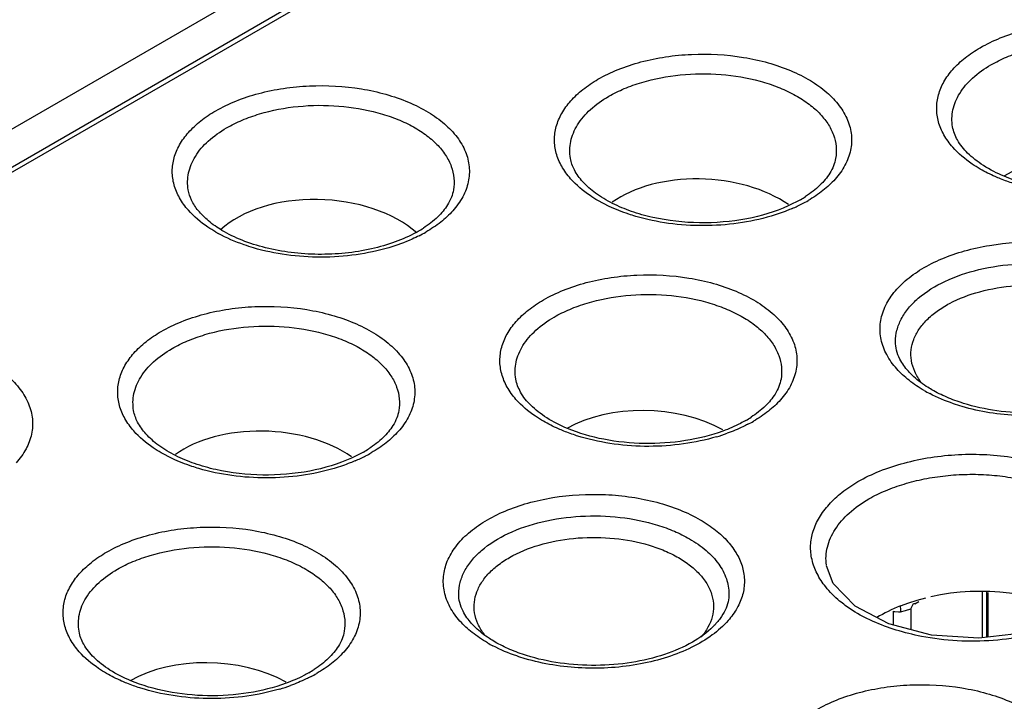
# Model space of a CAD drawing. Header units: inches. Extents: x 0 to 34, y 0 to 22.
# Tile 111 of 121: x 29.27 to 29.748, y 19.961 to 20.292. Entities that reach past the tile are written whole.
import ezdxf

# ---------------------------------------------------------------- set-up
doc = ezdxf.new("R2010")
doc.units = ezdxf.units.IN
doc.header["$LTSCALE"] = 1.87
doc.header["$MEASUREMENT"] = 0
doc.layers.get('0').update_dxf_attribs({"linetype": 'CONTINUOUS'})

msp = doc.modelspace()

# ---------------------------------------------------------------- linework, layer by layer
at = {"color": 7, "linetype": 'CONTINUOUS'}
for p, q in [((30.5301877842, 20.9682826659), (27.454273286, 19.1922881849)), ((27.454273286, 19.1739176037), (30.5301877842, 20.9499120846)), ((27.4527201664, 19.1704845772), (30.5286346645, 20.9464790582)), ((29.5564920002, 20.2011215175), (29.5510927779, 20.2039384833)), ((29.649373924, 20.2043080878), (29.6435251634, 20.2013195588)), ((29.3443599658, 20.0786391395), (29.3389607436, 20.0814561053)), ((29.4372418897, 20.0818257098), (29.431393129, 20.0788371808)), ((29.7376549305, 20.0138825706), (29.7376549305, 19.9915432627)), ((29.7398516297, 20.0137241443), (29.7398516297, 19.9917979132)), ((29.7405262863, 19.9918761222), (29.7405262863, 20.013675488)), ((29.6980005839, 20.0071270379), (29.7021250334, 20.0086392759)), ((29.7021250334, 20.0086392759), (29.7060882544, 20.0098833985)), ((29.7030925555, 20.0057408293), (29.7043697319, 20.0082629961)), ((29.7049510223, 20.0081258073), (29.7069589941, 20.0092017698)), ((29.7060882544, 20.0098833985), (29.7103520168, 20.0110175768)), ((29.6944974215, 20.0045043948), (29.6944974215, 19.9978172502)), ((29.6952695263, 20.0043719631), (29.6969923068, 20.0042514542)), ((29.6979848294, 20.0042804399), (29.700492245, 20.0048483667)), ((29.700492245, 20.0048483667), (29.7030925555, 20.0057408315)), ((29.7030925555, 20.0057408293), (29.7030925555, 19.9955557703))]:
    msp.add_line(p, q, dxfattribs=at)
for points in [[(29.6923895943, 19.9983718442), (29.6760586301, 20.0069334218), (29.6653660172, 20.0179817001), (29.6620571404, 20.0266228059)], [(29.7586509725, 19.9939772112), (29.7359821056, 19.9913493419), (29.7130134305, 19.9929454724), (29.6923895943, 19.9983718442)]]:
    msp.add_lwpolyline(points, dxfattribs=at)
for centre, radius, start, end in [((29.6209248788, 20.2536472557), 0.0569535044, 299.9678197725, 302.986655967), ((29.6183506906, 20.2641856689), 0.0695639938, 297.4301660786, 299.9918383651), ((29.614668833, 20.2712662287), 0.0775446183, 293.3252478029, 297.4346998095), ((29.4353093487, 20.2383369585), 0.0569535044, 299.9678197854, 302.986655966), ((29.39984725, 20.2481557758), 0.068737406, 239.9987812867, 241.1430356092), ((29.433443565, 20.2415095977), 0.0606339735, 298.9190359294, 299.9976456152), ((29.4324994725, 20.2492931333), 0.0700436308, 296.9619207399, 299.9879931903), ((29.7452185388, 20.1736033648), 0.0714902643, 240.0264355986, 242.5179906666), ((29.5944083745, 20.146475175), 0.0569535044, 299.9678197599, 302.986655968), ((29.5918341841, 20.157013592), 0.0695639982, 297.4301661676, 299.9918383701), ((29.5816074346, 20.1801491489), 0.0948903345, 286.5538530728, 289.857602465), ((29.4025367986, 20.1487838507), 0.0775446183, 293.3252478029, 297.4346998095), ((29.4087928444, 20.1311648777), 0.0569535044, 299.9678197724, 302.9866559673), ((29.4062186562, 20.1417032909), 0.0695639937, 297.4301660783, 299.9918383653), ((29.6968509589, 20.015909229), 0.0116451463, 258.3399437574, 262.1950096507), ((29.6970743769, 20.0184485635), 0.0141973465, 269.6687901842, 273.676806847), ((30.2330500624, 20.0201573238), 0.5353007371, 181.3750901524, 181.6996270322), ((29.5330865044, 20.0511209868), 0.0714902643, 240.026435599, 242.5179906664), ((29.3822763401, 20.023992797), 0.0569535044, 299.96781976, 302.9866559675), ((29.3797021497, 20.034531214), 0.0695639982, 297.4301661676, 299.9918383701), ((29.3694754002, 20.0576667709), 0.0948903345, 286.5538530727, 289.857602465)]:
    msp.add_arc(centre, radius, start, end, dxfattribs=at)
for centre, major_axis, ratio, start_param, end_param in [((29.7874360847, 20.1906356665), (0.0555769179, -0.0026651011), 0.6067632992, 0.8857869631, 2.3852961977), ((29.6018162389, 20.1801419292), (0.0564052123, -0.0027048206), 0.6067632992, 7.050067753, 8.7713138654), ((29.4161963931, 20.1696481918), (0.0572335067, -0.0027445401), 0.6067632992, 6.9249220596, 8.889641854), ((29.5753040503, 20.0681532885), (0.0555769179, -0.0026651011), 0.6067632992, 0.8857869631, 2.3852961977), ((29.3896842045, 20.0576595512), (0.0564052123, -0.0027048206), 0.6067632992, 7.050067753, 8.7713138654), ((29.7346926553, 19.9775486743), (0.0656163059, 0.0019181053), 0.5568983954, 0.7143280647, 1.896114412), ((29.7346926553, 19.9775486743), (0.0656163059, 0.0019181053), 0.5568983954, 8.4310247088, 8.6613855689), ((29.363172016, 19.9456709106), (0.0555769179, -0.0026651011), 0.6067632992, 0.8857869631, 2.3852961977)]:
    msp.add_ellipse(centre, major_axis=major_axis, ratio=ratio, start_param=start_param, end_param=end_param, dxfattribs=at)
for points, knots in [([(29.7367116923, 20.2781564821), (29.7398439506, 20.2799650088), (29.7466488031, 20.2832025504), (29.7576925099, 20.2868143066), (29.7696624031, 20.289252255), (29.7863478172, 20.2908453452), (29.803184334, 20.2899138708), (29.8191983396, 20.2864244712), (29.8301079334, 20.2826742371), (29.8397314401, 20.2778843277), (29.8477781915, 20.272172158), (29.8540097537, 20.2656989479), (29.8575676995, 20.2596658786), (29.8592107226, 20.2547154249), (29.8600642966, 20.2498046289), (29.8596910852, 20.2434501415), (29.8568746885, 20.2360675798), (29.8537074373, 20.2316927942), (29.8518530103, 20.229616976)], [0, 0, 0, 0, 0.0657769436, 0.1365056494, 0.2108510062, 0.2874402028, 0.4409535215, 0.5149100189, 0.5850230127, 0.6502043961, 0.7097598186, 0.7636176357, 0.8124899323, 0.8355981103, 0.8581577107, 0.9028466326, 0.9493788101, 1, 1, 1, 1]), ([(29.7419633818, 20.2698529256), (29.7443871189, 20.271252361), (29.7496029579, 20.273801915), (29.7610758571, 20.277877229), (29.7768616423, 20.2808414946), (29.7963253, 20.2810375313), (29.8122472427, 20.2783966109), (29.8239445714, 20.2745714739), (29.8317158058, 20.2710369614), (29.8384740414, 20.2668515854), (29.8440709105, 20.2621099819), (29.8483672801, 20.256897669), (29.8512508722, 20.2513200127), (29.8526048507, 20.2455034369), (29.8524464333, 20.2415997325), (29.8521217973, 20.2397166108)], [0, 0, 0, 0, 0.0632498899, 0.1307994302, 0.2747188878, 0.4237685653, 0.5687456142, 0.6370843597, 0.7014458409, 0.7612212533, 0.8161794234, 0.8664944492, 0.9129272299, 0.9568147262, 1, 1, 1, 1]), ([(29.5510961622, 20.2628461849), (29.5542284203, 20.2646547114), (29.5610332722, 20.2678922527), (29.5720769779, 20.2715040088), (29.5840468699, 20.2739419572), (29.6007322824, 20.2755350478), (29.6175687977, 20.2746035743), (29.6335828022, 20.271114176), (29.6444923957, 20.267363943), (29.6541159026, 20.2625740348), (29.6621626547, 20.2568618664), (29.6683942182, 20.2503886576), (29.6719521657, 20.2443555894), (29.6735951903, 20.2394051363), (29.674448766, 20.234494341), (29.6740755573, 20.2281398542), (29.6712591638, 20.2207572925), (29.6680919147, 20.2163825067), (29.6662374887, 20.2143066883)], [0, 0, 0, 0, 0.0657769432, 0.1365056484, 0.2108510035, 0.2874401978, 0.4409535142, 0.5149100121, 0.5850230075, 0.6502043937, 0.7097598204, 0.7636176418, 0.8124899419, 0.8355981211, 0.858157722, 0.902846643, 0.9493788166, 1, 1, 1, 1]), ([(29.7234059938, 20.2298339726), (29.7217720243, 20.2316908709), (29.7189430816, 20.2355753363), (29.7161984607, 20.2420413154), (29.7152786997, 20.2487340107), (29.7162164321, 20.2554239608), (29.7189763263, 20.2618895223), (29.7234253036, 20.2679698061), (29.729429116, 20.2735225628), (29.7341559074, 20.2766808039), (29.7367116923, 20.2781564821)], [0, 0, 0, 0, 0.1263529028, 0.2434197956, 0.3552908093, 0.4671757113, 0.5842758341, 0.7107738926, 0.8492408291, 1, 1, 1, 1]), ([(29.5563478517, 20.2545426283), (29.5587715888, 20.2559420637), (29.5639874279, 20.2584916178), (29.5754603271, 20.2625669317), (29.5912461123, 20.2655311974), (29.6107097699, 20.265727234), (29.6266317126, 20.2630863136), (29.6383290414, 20.2592611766), (29.6461002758, 20.2557266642), (29.6528585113, 20.2515412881), (29.6584553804, 20.2467996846), (29.66275175, 20.2415873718), (29.6656353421, 20.2360097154), (29.6669893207, 20.2301931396), (29.6668309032, 20.2262894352), (29.6665062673, 20.2244063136)], [0, 0, 0, 0, 0.0632498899, 0.1307994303, 0.2747188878, 0.4237685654, 0.5687456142, 0.6370843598, 0.7014458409, 0.7612212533, 0.8161794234, 0.8664944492, 0.9129272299, 0.9568147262, 1, 1, 1, 1]), ([(29.7233293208, 20.2397165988), (29.7230948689, 20.2410764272), (29.7228809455, 20.2438509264), (29.7233650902, 20.2480290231), (29.724653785, 20.2521411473), (29.727489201, 20.2576179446), (29.7330917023, 20.2640211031), (29.7387876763, 20.2680193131), (29.7419633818, 20.2698529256)], [0, 0, 0, 0, 0.10977514, 0.2198030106, 0.3326643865, 0.4506768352, 0.7082737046, 1, 1, 1, 1]), ([(29.5377904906, 20.2145236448), (29.5361565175, 20.2163805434), (29.5333275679, 20.2202650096), (29.5305829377, 20.2267309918), (29.5296631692, 20.2334236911), (29.5306008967, 20.2401136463), (29.5333607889, 20.2465792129), (29.5378097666, 20.2526595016), (29.5438135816, 20.2582122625), (29.5485403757, 20.2613705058), (29.5510961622, 20.2628461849)], [0, 0, 0, 0, 0.1263529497, 0.2434198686, 0.3552908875, 0.4671757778, 0.5842758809, 0.710773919, 0.849240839, 1, 1, 1, 1]), ([(29.3654806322, 20.2475358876), (29.3686128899, 20.249344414), (29.3754177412, 20.252581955), (29.3864614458, 20.256193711), (29.3984313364, 20.2586316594), (29.4151167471, 20.2602247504), (29.4319532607, 20.2592932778), (29.4479672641, 20.2558038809), (29.4588768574, 20.2520536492), (29.4685003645, 20.2472637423), (29.4765471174, 20.2415515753), (29.4827786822, 20.2350783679), (29.4863366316, 20.2290453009), (29.4879796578, 20.2240948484), (29.4888332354, 20.2191840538), (29.4884600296, 20.2128295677), (29.4856436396, 20.2054470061), (29.4824763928, 20.2010722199), (29.4806219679, 20.1989964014)], [0, 0, 0, 0, 0.0657769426, 0.1365056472, 0.2108510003, 0.2874401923, 0.4409535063, 0.5149100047, 0.5850230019, 0.6502043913, 0.7097598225, 0.7636176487, 0.8124899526, 0.835598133, 0.8581577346, 0.9028466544, 0.9493788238, 1, 1, 1, 1]), ([(29.5377137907, 20.2244063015), (29.5374793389, 20.22576613), (29.5372654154, 20.2285406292), (29.5377495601, 20.2327187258), (29.539038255, 20.2368308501), (29.5418736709, 20.2423076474), (29.5474761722, 20.2487108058), (29.5531721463, 20.2527090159), (29.5563478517, 20.2545426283)], [0, 0, 0, 0, 0.10977514, 0.2198030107, 0.3326643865, 0.4506768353, 0.7082737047, 1, 1, 1, 1]), ([(29.3521749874, 20.199213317), (29.3505410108, 20.2010702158), (29.3477120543, 20.204954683), (29.3449674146, 20.2114206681), (29.3440476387, 20.2181133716), (29.3449853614, 20.2248033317), (29.3477452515, 20.2312689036), (29.3521942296, 20.2373491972), (29.3581980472, 20.2429019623), (29.3629248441, 20.2460602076), (29.3654806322, 20.2475358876)], [0, 0, 0, 0, 0.1263529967, 0.2434199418, 0.3552909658, 0.4671758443, 0.5842759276, 0.7107739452, 0.8492408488, 1, 1, 1, 1]), ([(29.3707323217, 20.2392323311), (29.3731560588, 20.2406317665), (29.3783718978, 20.2431813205), (29.389844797, 20.2472566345), (29.4056305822, 20.2502209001), (29.4250942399, 20.2504169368), (29.4410161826, 20.2477760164), (29.4527135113, 20.2439508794), (29.4604847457, 20.2404163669), (29.4672429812, 20.2362309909), (29.4728398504, 20.2314893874), (29.47713622, 20.2262770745), (29.480019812, 20.2206994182), (29.4813737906, 20.2148828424), (29.4812153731, 20.210979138), (29.4808907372, 20.2090960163)], [0, 0, 0, 0, 0.06324989, 0.1307994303, 0.2747188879, 0.4237685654, 0.5687456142, 0.6370843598, 0.7014458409, 0.7612212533, 0.8161794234, 0.8664944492, 0.9129272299, 0.9568147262, 1, 1, 1, 1]), ([(29.3520982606, 20.2090960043), (29.3518638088, 20.2104558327), (29.3516498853, 20.2132303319), (29.3521340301, 20.2174084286), (29.3534227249, 20.2215205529), (29.3562581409, 20.2269973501), (29.3618606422, 20.2334005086), (29.3675566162, 20.2373987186), (29.3707323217, 20.2392323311)], [0, 0, 0, 0, 0.10977514, 0.2198030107, 0.3326643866, 0.4506768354, 0.7082737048, 1, 1, 1, 1]), ([(29.748429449, 20.2157083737), (29.7449322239, 20.217163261), (29.7399893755, 20.2196452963), (29.7342077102, 20.223721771), (29.7297007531, 20.2276654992), (29.725535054, 20.2327822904), (29.7237107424, 20.2375066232), (29.7233284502, 20.2397165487)], [0, 0, 0, 0, 0.3153295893, 0.4573627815, 0.5879579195, 0.8132930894, 1, 1, 1, 1]), ([(29.7367082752, 20.2192487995), (29.7353952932, 20.2200070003), (29.7305770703, 20.2230101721), (29.7261565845, 20.2267081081), (29.7234059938, 20.2298339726)], [0, 0, 0, 0, 0.2669360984, 1, 1, 1, 1]), ([(29.5581036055, 20.202552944), (29.555241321, 20.2039909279), (29.5500789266, 20.2070670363), (29.5437622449, 20.2125487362), (29.5395359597, 20.2183248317), (29.5380502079, 20.2224564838), (29.5377129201, 20.2244062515)], [0, 0, 0, 0, 0.3113413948, 0.581130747, 0.8076735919, 1, 1, 1, 1]), ([(29.6665073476, 20.2244062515), (29.6662960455, 20.2231847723), (29.6655713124, 20.2206592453), (29.6643719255, 20.2183262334), (29.6636498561, 20.2171650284)], [0, 0, 0, 0, 0.4754933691, 1, 1, 1, 1]), ([(29.7466054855, 20.2144761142), (29.7457294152, 20.2148270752), (29.7423505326, 20.2162449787), (29.7390642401, 20.2178883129), (29.7367082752, 20.2192487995)], [0, 0, 0, 0, 0.2575522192, 1, 1, 1, 1]), ([(29.5510927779, 20.2039384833), (29.5497797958, 20.2046966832), (29.5449615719, 20.2076998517), (29.5405410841, 20.2113977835), (29.5377904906, 20.2145236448)], [0, 0, 0, 0, 0.2669360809, 1, 1, 1, 1]), ([(29.6636498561, 20.2171650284), (29.6623297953, 20.215042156), (29.6587675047, 20.2108266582), (29.6544119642, 20.2074846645), (29.6519328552, 20.2058748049)], [0, 0, 0, 0, 0.4581985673, 1, 1, 1, 1]), ([(29.6662374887, 20.2143066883), (29.6644532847, 20.2123094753), (29.6603137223, 20.2085047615), (29.6556459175, 20.2053925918), (29.6531241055, 20.2039365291)], [0, 0, 0, 0, 0.4790808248, 1, 1, 1, 1]), ([(29.7550398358, 20.211566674), (29.7543134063, 20.2117798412), (29.7514688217, 20.2126500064), (29.7486640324, 20.2136514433), (29.7466054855, 20.2144761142)], [0, 0, 0, 0, 0.2545040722, 1, 1, 1, 1]), ([(29.8238657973, 20.2144752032), (29.8179943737, 20.2123159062), (29.805371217, 20.2091990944), (29.7858139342, 20.2078847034), (29.7664345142, 20.2098237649), (29.7540895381, 20.2133537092), (29.748429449, 20.2157083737)], [0, 0, 0, 0, 0.2439435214, 0.5032764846, 0.7609523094, 1, 1, 1, 1]), ([(29.3684863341, 20.1894348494), (29.366177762, 20.1908147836), (29.3620276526, 20.1937034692), (29.3569744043, 20.1986582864), (29.353602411, 20.2037855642), (29.3523936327, 20.2073834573), (29.3520973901, 20.2090959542)], [0, 0, 0, 0, 0.3065626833, 0.573734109, 0.8019061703, 1, 1, 1, 1]), ([(29.4808918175, 20.2090959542), (29.4806805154, 20.207874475), (29.4799557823, 20.205348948), (29.4787563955, 20.2030159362), (29.478034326, 20.2018547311)], [0, 0, 0, 0, 0.4754933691, 1, 1, 1, 1]), ([(29.3654772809, 20.188628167), (29.3641642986, 20.189386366), (29.3593460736, 20.1923895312), (29.3549255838, 20.1960874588), (29.3521749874, 20.199213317)], [0, 0, 0, 0, 0.2669360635, 1, 1, 1, 1]), ([(29.478034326, 20.2018547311), (29.4767142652, 20.1997318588), (29.4731519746, 20.195516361), (29.4687964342, 20.1921743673), (29.4663173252, 20.1905645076)], [0, 0, 0, 0, 0.4581985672, 1, 1, 1, 1]), ([(29.4806219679, 20.1989964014), (29.4788377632, 20.1969991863), (29.4746981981, 20.1931944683), (29.4700303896, 20.1900822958), (29.4675085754, 20.1886262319)], [0, 0, 0, 0, 0.4790808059, 1, 1, 1, 1]), ([(29.5694243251, 20.1962563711), (29.5682855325, 20.196590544), (29.563887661, 20.1979671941), (29.5595872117, 20.1996634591), (29.5564920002, 20.2011215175)], [0, 0, 0, 0, 0.2575402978, 1, 1, 1, 1]), ([(29.6435251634, 20.2013195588), (29.6371017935, 20.1984146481), (29.6228199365, 20.1942133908), (29.60042752, 20.1923905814), (29.5815110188, 20.1944804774), (29.5674863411, 20.1984014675), (29.5610775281, 20.2010588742), (29.5581036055, 20.202552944)], [0, 0, 0, 0, 0.2409201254, 0.5031850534, 0.7637182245, 0.8862625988, 1, 1, 1, 1]), ([(29.6453726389, 20.2000591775), (29.6445612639, 20.1997082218), (29.641214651, 20.1983233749), (29.637783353, 20.1971451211), (29.6351597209, 20.1963638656)], [0, 0, 0, 0, 0.2441041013, 1, 1, 1, 1]), ([(29.6351597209, 20.1963638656), (29.6299474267, 20.1948117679), (29.619055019, 20.1925094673), (29.602312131, 20.1913580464), (29.5855588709, 20.1924560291), (29.574649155, 20.1947231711), (29.5694243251, 20.1962563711)], [0, 0, 0, 0, 0.2452090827, 0.4997720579, 0.7544904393, 1, 1, 1, 1]), ([(29.4627645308, 20.1884364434), (29.4595285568, 20.1866483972), (29.4524225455, 20.1834934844), (29.440850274, 20.180158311), (29.4282761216, 20.1781496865), (29.4152255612, 20.1775670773), (29.4022260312, 20.178429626), (29.3898055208, 20.1807051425), (29.3784841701, 20.1842768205), (29.3715933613, 20.1875776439), (29.3684863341, 20.1894348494)], [0, 0, 0, 0, 0.1133502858, 0.2372785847, 0.3683156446, 0.5028267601, 0.6369701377, 0.7669156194, 0.8890205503, 1, 1, 1, 1]), ([(29.3838088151, 20.1809460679), (29.3822621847, 20.1813999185), (29.3763789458, 20.1832832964), (29.3706716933, 20.185749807), (29.3666728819, 20.1879536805)], [0, 0, 0, 0, 0.2609111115, 1, 1, 1, 1]), ([(29.4642571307, 20.1868626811), (29.4631263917, 20.1862865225), (29.4583636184, 20.1840114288), (29.4533853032, 20.1821973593), (29.4495441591, 20.1810535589)], [0, 0, 0, 0, 0.2404950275, 1, 1, 1, 1]), ([(29.4495441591, 20.1810535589), (29.4443318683, 20.1795014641), (29.4334394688, 20.1771991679), (29.4166965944, 20.1760477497), (29.3999433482, 20.1771457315), (29.3890336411, 20.1794128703), (29.3838088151, 20.1809460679)], [0, 0, 0, 0, 0.245209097, 0.4997720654, 0.7544904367, 1, 1, 1, 1]), ([(29.6962008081, 20.1221963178), (29.694322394, 20.1243004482), (29.6911144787, 20.1287348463), (29.6882636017, 20.1362174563), (29.6878880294, 20.1426574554), (29.688755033, 20.1476341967), (29.6904220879, 20.1526511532), (29.6940299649, 20.1587650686), (29.7003474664, 20.165324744), (29.7085041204, 20.1711131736), (29.7182584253, 20.175966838), (29.7293157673, 20.1797668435), (29.7455460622, 20.1833024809), (29.7626095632, 20.184245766), (29.7795198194, 20.1826309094), (29.7916513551, 20.1801600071), (29.8028443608, 20.1764988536), (29.8097416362, 20.173217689), (29.8129163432, 20.171384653)], [0, 0, 0, 0, 0.0506124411, 0.097138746, 0.1418257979, 0.1643857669, 0.187495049, 0.2363707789, 0.2902327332, 0.3497915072, 0.4149753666, 0.4850892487, 0.5590452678, 0.7125562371, 0.7891419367, 0.8634860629, 0.9342197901, 1, 1, 1, 1]), ([(29.695586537, 20.1354060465), (29.6955864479, 20.1372743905), (29.6960821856, 20.1411052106), (29.6982826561, 20.146633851), (29.7018435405, 20.1518786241), (29.7085558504, 20.1586097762), (29.719986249, 20.1655708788), (29.7364239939, 20.171061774), (29.754872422, 20.1736531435), (29.7738248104, 20.1731304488), (29.7891052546, 20.1700744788), (29.8002042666, 20.1660467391), (29.8052583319, 20.1635586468), (29.8076130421, 20.1621990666)], [0, 0, 0, 0, 0.0428545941, 0.0874797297, 0.1353024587, 0.1872608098, 0.3045008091, 0.438141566, 0.5824591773, 0.7295772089, 0.8711560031, 0.9376330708, 1, 1, 1, 1]), ([(29.524579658, 20.1556741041), (29.5277119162, 20.1574826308), (29.5345167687, 20.1607201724), (29.5455604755, 20.1643319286), (29.5575303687, 20.166769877), (29.5742157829, 20.1683629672), (29.5910522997, 20.1674314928), (29.6070663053, 20.1639420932), (29.617975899, 20.1601918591), (29.6275994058, 20.1554019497), (29.6356461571, 20.14968978), (29.6418777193, 20.1432165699), (29.6454356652, 20.1371835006), (29.6470786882, 20.1322330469), (29.6479322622, 20.1273222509), (29.6475590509, 20.1209677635), (29.6447426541, 20.1135852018), (29.641575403, 20.1092104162), (29.639720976, 20.107134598)], [0, 0, 0, 0, 0.0657769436, 0.1365056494, 0.2108510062, 0.2874402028, 0.4409535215, 0.5149100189, 0.5850230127, 0.6502043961, 0.7097598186, 0.7636176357, 0.8124899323, 0.8355981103, 0.8581577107, 0.9028466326, 0.9493788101, 1, 1, 1, 1]), ([(29.7033206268, 20.1262583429), (29.7030566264, 20.1279467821), (29.7029751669, 20.1314442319), (29.7042597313, 20.1366395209), (29.7069073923, 20.141615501), (29.7108088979, 20.1462600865), (29.7158630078, 20.1504853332), (29.7242632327, 20.1556158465), (29.736914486, 20.1603257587), (29.7536787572, 20.1630677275), (29.7711026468, 20.1628663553), (29.785219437, 20.160197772), (29.7954787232, 20.1565449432), (29.8001427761, 20.1542646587), (29.8023097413, 20.1530134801)], [0, 0, 0, 0, 0.0431246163, 0.0870672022, 0.1336262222, 0.184107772, 0.2392163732, 0.2991379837, 0.4317766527, 0.5767346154, 0.7256243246, 0.8693916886, 0.9368572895, 1, 1, 1, 1]), ([(29.5112739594, 20.1073515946), (29.50963999, 20.1092084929), (29.5068110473, 20.1130929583), (29.5040664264, 20.1195589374), (29.5031466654, 20.1262516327), (29.5040843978, 20.1329415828), (29.506844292, 20.1394071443), (29.5112932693, 20.1454874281), (29.5172970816, 20.1510401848), (29.522023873, 20.1541984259), (29.524579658, 20.1556741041)], [0, 0, 0, 0, 0.1263529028, 0.2434197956, 0.3552908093, 0.4671757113, 0.5842758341, 0.7107738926, 0.8492408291, 1, 1, 1, 1]), ([(29.5298313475, 20.1473705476), (29.5322550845, 20.148769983), (29.5374709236, 20.151319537), (29.5489438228, 20.155394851), (29.564729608, 20.1583591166), (29.5841932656, 20.1585551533), (29.6001152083, 20.1559142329), (29.6118125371, 20.1520890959), (29.6195837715, 20.1485545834), (29.626342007, 20.1443692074), (29.6319388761, 20.1396276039), (29.6362352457, 20.134415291), (29.6391188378, 20.1288376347), (29.6404728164, 20.1230210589), (29.6403143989, 20.1191173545), (29.639989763, 20.1172342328)], [0, 0, 0, 0, 0.0632498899, 0.1307994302, 0.2747188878, 0.4237685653, 0.5687456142, 0.6370843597, 0.7014458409, 0.7612212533, 0.8161794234, 0.8664944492, 0.9129272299, 0.9568147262, 1, 1, 1, 1]), ([(29.3389641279, 20.1403638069), (29.3420963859, 20.1421723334), (29.3489012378, 20.1454098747), (29.3599449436, 20.1490216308), (29.3719148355, 20.1514595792), (29.388600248, 20.1530526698), (29.4054367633, 20.1521211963), (29.4214507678, 20.148631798), (29.4323603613, 20.144881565), (29.4419838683, 20.1400916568), (29.4500306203, 20.1343794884), (29.4562621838, 20.1279062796), (29.4598201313, 20.1218732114), (29.461463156, 20.1169227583), (29.4623167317, 20.112011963), (29.461943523, 20.1056574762), (29.4591271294, 20.0982749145), (29.4559598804, 20.0939001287), (29.4541054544, 20.0918243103)], [0, 0, 0, 0, 0.0657769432, 0.1365056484, 0.2108510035, 0.2874401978, 0.4409535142, 0.5149100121, 0.5850230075, 0.6502043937, 0.7097598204, 0.7636176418, 0.8124899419, 0.8355981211, 0.858157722, 0.902846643, 0.9493788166, 1, 1, 1, 1]), ([(29.5111972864, 20.1172342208), (29.5109628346, 20.1185940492), (29.5107489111, 20.1213685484), (29.5112330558, 20.1255466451), (29.5125217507, 20.1296587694), (29.5153571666, 20.1351355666), (29.5209596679, 20.1415387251), (29.526655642, 20.1455369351), (29.5298313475, 20.1473705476)], [0, 0, 0, 0, 0.10977514, 0.2198030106, 0.3326643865, 0.4506768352, 0.7082737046, 1, 1, 1, 1]), ([(29.3442158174, 20.1320602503), (29.3466395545, 20.1334596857), (29.3518553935, 20.1360092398), (29.3633282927, 20.1400845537), (29.3791140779, 20.1430488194), (29.3985777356, 20.143244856), (29.4144996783, 20.1406039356), (29.426197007, 20.1367787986), (29.4339682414, 20.1332442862), (29.440726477, 20.1290589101), (29.4463233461, 20.1243173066), (29.4506197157, 20.1191049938), (29.4535033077, 20.1135273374), (29.4548572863, 20.1077107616), (29.4546988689, 20.1038070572), (29.4543742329, 20.1019239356)], [0, 0, 0, 0, 0.0632498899, 0.1307994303, 0.2747188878, 0.4237685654, 0.5687456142, 0.6370843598, 0.7014458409, 0.7612212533, 0.8161794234, 0.8664944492, 0.9129272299, 0.9568147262, 1, 1, 1, 1]), ([(29.1533485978, 20.1250535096), (29.1564808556, 20.126862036), (29.1632857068, 20.130099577), (29.1743294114, 20.133711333), (29.186299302, 20.1361492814), (29.2029847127, 20.1377423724), (29.2198212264, 20.1368108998), (29.2358352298, 20.1333215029), (29.246744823, 20.1295712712), (29.2563683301, 20.1247813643), (29.264415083, 20.1190691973), (29.2706466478, 20.1125959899), (29.2742045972, 20.1065629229), (29.2758476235, 20.1016124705), (29.276701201, 20.0967016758), (29.2763279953, 20.0903471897), (29.2735116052, 20.0829646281), (29.2703443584, 20.0785898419), (29.2684899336, 20.0765140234)], [0, 0, 0, 0, 0.0657769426, 0.1365056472, 0.2108510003, 0.2874401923, 0.4409535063, 0.5149100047, 0.5850230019, 0.6502043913, 0.7097598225, 0.7636176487, 0.8124899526, 0.835598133, 0.8581577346, 0.9028466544, 0.9493788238, 1, 1, 1, 1]), ([(29.3256584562, 20.0920412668), (29.3240244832, 20.0938981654), (29.3211955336, 20.0977826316), (29.3184509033, 20.1042486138), (29.3175311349, 20.1109413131), (29.3184688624, 20.1176312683), (29.3212287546, 20.1240968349), (29.3256777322, 20.1301771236), (29.3316815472, 20.1357298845), (29.3364083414, 20.1388881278), (29.3389641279, 20.1403638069)], [0, 0, 0, 0, 0.1263529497, 0.2434198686, 0.3552908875, 0.4671757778, 0.5842758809, 0.710773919, 0.849240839, 1, 1, 1, 1]), ([(29.3255817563, 20.1019239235), (29.3253473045, 20.103283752), (29.325133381, 20.1060582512), (29.3256175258, 20.1102363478), (29.3269062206, 20.1143484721), (29.3297416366, 20.1198252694), (29.3353441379, 20.1262284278), (29.3410401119, 20.1302266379), (29.3442158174, 20.1320602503)], [0, 0, 0, 0, 0.10977514, 0.2198030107, 0.3326643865, 0.4506768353, 0.7082737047, 1, 1, 1, 1]), ([(29.6977150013, 20.1269429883), (29.6970230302, 20.1283065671), (29.6959563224, 20.1310658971), (29.6955841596, 20.1340055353), (29.6955841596, 20.1354060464)], [0, 0, 0, 0, 0.5219477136, 1, 1, 1, 1]), ([(29.8268341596, 20.1354060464), (29.8268341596, 20.1341104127), (29.8265176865, 20.1314041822), (29.8250789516, 20.1273556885), (29.8226021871, 20.1232815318), (29.817638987, 20.1176076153), (29.808674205, 20.1112005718), (29.7951797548, 20.1054059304), (29.7793085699, 20.1016505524), (29.7621921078, 20.1002682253), (29.7450124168, 20.1013697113), (29.7338537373, 20.1037974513), (29.7285614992, 20.1054573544)], [0, 0, 0, 0, 0.0342743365, 0.0713556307, 0.112818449, 0.1596445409, 0.269960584, 0.4006456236, 0.5460967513, 0.6994726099, 0.8532758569, 1, 1, 1, 1]), ([(29.7095019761, 20.111674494), (29.7069436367, 20.1131516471), (29.7022085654, 20.1163090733), (29.6980100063, 20.1201697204), (29.6962008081, 20.1221963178)], [0, 0, 0, 0, 0.5209399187, 1, 1, 1, 1]), ([(29.7037052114, 20.1190876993), (29.7030565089, 20.1197118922), (29.7007609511, 20.1220826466), (29.6988015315, 20.1248019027), (29.6977150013, 20.1269429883)], [0, 0, 0, 0, 0.2726975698, 1, 1, 1, 1]), ([(29.7080949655, 20.1156502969), (29.7068605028, 20.1172530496), (29.704782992, 20.1206092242), (29.7036118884, 20.1243955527), (29.7033206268, 20.1262583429)], [0, 0, 0, 0, 0.5176056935, 1, 1, 1, 1]), ([(29.8264375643, 20.1224450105), (29.8241465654, 20.1198346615), (29.8185944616, 20.1149269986), (29.8085849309, 20.1090163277), (29.796808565, 20.1043414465), (29.7837026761, 20.1010747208), (29.7697530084, 20.0993263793), (29.7554823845, 20.099169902), (29.7414287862, 20.1006032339), (29.7323150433, 20.1026388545), (29.7279305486, 20.1039337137)], [0, 0, 0, 0, 0.0994849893, 0.2102864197, 0.3315362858, 0.4611313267, 0.5961789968, 0.7333393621, 0.8690471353, 1, 1, 1, 1]), ([(29.7132521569, 20.112046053), (29.7123337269, 20.112576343), (29.7089587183, 20.114645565), (29.7057941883, 20.1170776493), (29.7037052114, 20.1190876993)], [0, 0, 0, 0, 0.2678430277, 1, 1, 1, 1]), ([(29.5362974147, 20.0932259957), (29.5328001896, 20.094680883), (29.5278573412, 20.0971629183), (29.5220756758, 20.101239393), (29.5175687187, 20.1051831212), (29.5134030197, 20.1102999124), (29.511578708, 20.1150242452), (29.5111964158, 20.1172341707)], [0, 0, 0, 0, 0.3153295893, 0.4573627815, 0.5879579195, 0.8132930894, 1, 1, 1, 1]), ([(29.6399908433, 20.1172341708), (29.6397795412, 20.1160126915), (29.6390548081, 20.1134871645), (29.6378554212, 20.1111541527), (29.6371333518, 20.1099929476)], [0, 0, 0, 0, 0.475493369, 1, 1, 1, 1]), ([(29.6371333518, 20.1099929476), (29.635813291, 20.1078700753), (29.6322510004, 20.1036545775), (29.62789546, 20.1003125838), (29.625416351, 20.0987027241)], [0, 0, 0, 0, 0.4581985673, 1, 1, 1, 1]), ([(29.7279305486, 20.1039337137), (29.7265261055, 20.1043484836), (29.7211555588, 20.1060635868), (29.7159301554, 20.1082538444), (29.7122279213, 20.1101803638)], [0, 0, 0, 0, 0.259743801, 1, 1, 1, 1]), ([(29.7285614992, 20.1054573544), (29.7258073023, 20.1063212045), (29.7205738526, 20.1082399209), (29.7155707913, 20.1107073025), (29.7132521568, 20.1120460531)], [0, 0, 0, 0, 0.5187927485, 1, 1, 1, 1]), ([(29.5245762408, 20.0967664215), (29.5232632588, 20.0975246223), (29.518445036, 20.1005277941), (29.5140245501, 20.1042257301), (29.5112739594, 20.1073515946)], [0, 0, 0, 0, 0.2669360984, 1, 1, 1, 1]), ([(29.639720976, 20.107134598), (29.6379367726, 20.1051373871), (29.6337972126, 20.101332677), (29.6291294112, 20.0982205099), (29.6266076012, 20.0967644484)], [0, 0, 0, 0, 0.479080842, 1, 1, 1, 1]), ([(29.3459715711, 20.080070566), (29.3431092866, 20.0815085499), (29.3379468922, 20.0845846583), (29.3316302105, 20.0900663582), (29.3274039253, 20.0958424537), (29.3259181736, 20.0999741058), (29.3255808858, 20.1019238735)], [0, 0, 0, 0, 0.3113413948, 0.581130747, 0.8076735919, 1, 1, 1, 1]), ([(29.4543753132, 20.1019238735), (29.4541640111, 20.1007023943), (29.453439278, 20.0981768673), (29.4522398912, 20.0958438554), (29.4515178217, 20.0946826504)], [0, 0, 0, 0, 0.4754933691, 1, 1, 1, 1]), ([(29.4515178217, 20.0946826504), (29.4501977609, 20.092559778), (29.4466354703, 20.0883442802), (29.4422799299, 20.0850022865), (29.4398008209, 20.0833924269)], [0, 0, 0, 0, 0.4581985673, 1, 1, 1, 1]), ([(29.5344734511, 20.0919937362), (29.5335973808, 20.0923446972), (29.5302184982, 20.0937626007), (29.5269322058, 20.0954059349), (29.5245762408, 20.0967664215)], [0, 0, 0, 0, 0.2575522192, 1, 1, 1, 1]), ([(29.6228574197, 20.0971360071), (29.6220136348, 20.0966488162), (29.6184232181, 20.0946922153), (29.6146559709, 20.0930675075), (29.611733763, 20.0919928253)], [0, 0, 0, 0, 0.2383464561, 1, 1, 1, 1]), ([(29.6238800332, 20.0952704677), (29.6230935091, 20.0948617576), (29.619823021, 20.0932370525), (29.6164405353, 20.0918407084), (29.6138401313, 20.0909010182)], [0, 0, 0, 0, 0.2427526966, 1, 1, 1, 1]), ([(29.3389607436, 20.0814561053), (29.3376477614, 20.0822143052), (29.3328295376, 20.0852174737), (29.3284090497, 20.0889154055), (29.3256584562, 20.0920412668)], [0, 0, 0, 0, 0.2669360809, 1, 1, 1, 1]), ([(29.4541054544, 20.0918243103), (29.4523212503, 20.0898270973), (29.4481816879, 20.0860223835), (29.4435138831, 20.0829102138), (29.4409920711, 20.0814541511)], [0, 0, 0, 0, 0.4790808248, 1, 1, 1, 1]), ([(29.5429078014, 20.089084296), (29.542181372, 20.0892974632), (29.5393367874, 20.0901676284), (29.536531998, 20.0911690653), (29.5344734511, 20.0919937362)], [0, 0, 0, 0, 0.2545040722, 1, 1, 1, 1]), ([(29.611733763, 20.0919928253), (29.6058623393, 20.0898335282), (29.5932391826, 20.0867167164), (29.5736818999, 20.0854023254), (29.5543024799, 20.0873413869), (29.5419575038, 20.0908713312), (29.5362974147, 20.0932259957)], [0, 0, 0, 0, 0.2439435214, 0.5032764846, 0.7609523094, 1, 1, 1, 1]), ([(29.6086432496, 20.0891917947), (29.603430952, 20.087639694), (29.592538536, 20.0853373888), (29.5757956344, 20.084185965), (29.5590423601, 20.0852839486), (29.5481326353, 20.0875510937), (29.5429078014, 20.089084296)], [0, 0, 0, 0, 0.2452090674, 0.4997720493, 0.7544904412, 1, 1, 1, 1]), ([(29.431393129, 20.0788371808), (29.4249697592, 20.0759322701), (29.4106879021, 20.0717310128), (29.3882954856, 20.0699082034), (29.3693789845, 20.0719980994), (29.3553543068, 20.0759190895), (29.3489454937, 20.0785764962), (29.3459715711, 20.080070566)], [0, 0, 0, 0, 0.2409201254, 0.5031850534, 0.7637182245, 0.8862625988, 1, 1, 1, 1]), ([(29.6773569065, 20.0674624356), (29.6807311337, 20.0694105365), (29.6880563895, 20.0728822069), (29.6999265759, 20.076760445), (29.7127649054, 20.0794301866), (29.7261973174, 20.0808066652), (29.7398347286, 20.0807938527), (29.7532631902, 20.079390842), (29.7660930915, 20.0767014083), (29.7779566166, 20.072809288), (29.7884941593, 20.0677959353), (29.7973593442, 20.0617478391), (29.804304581, 20.0548599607), (29.8091633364, 20.0473362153), (29.8113143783, 20.0405934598), (29.8117265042, 20.0352246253), (29.8112919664, 20.0298554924), (29.8091145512, 20.0231176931), (29.8059917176, 20.018330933), (29.8041448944, 20.0160502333)], [0, 0, 0, 0, 0.0657376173, 0.1362230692, 0.2102594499, 0.2865574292, 0.3636492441, 0.4399379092, 0.5139606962, 0.5844146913, 0.6501199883, 0.7102046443, 0.7646337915, 0.8140831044, 0.8599488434, 0.8822669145, 0.9045902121, 0.9504855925, 1, 1, 1, 1]), ([(29.3572922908, 20.0737739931), (29.3561534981, 20.074108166), (29.3517556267, 20.0754848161), (29.3474551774, 20.0771810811), (29.3443599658, 20.0786391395)], [0, 0, 0, 0, 0.2575402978, 1, 1, 1, 1]), ([(29.4332406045, 20.0775767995), (29.4324292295, 20.0772258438), (29.4290826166, 20.0758409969), (29.4256513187, 20.0746627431), (29.4230276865, 20.0738814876)], [0, 0, 0, 0, 0.2441041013, 1, 1, 1, 1]), ([(29.4230276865, 20.0738814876), (29.4178153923, 20.0723293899), (29.4069229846, 20.0700270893), (29.3901800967, 20.0688756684), (29.3734268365, 20.0699736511), (29.3625171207, 20.0722407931), (29.3572922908, 20.0737739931)], [0, 0, 0, 0, 0.2452090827, 0.4997720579, 0.7544904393, 1, 1, 1, 1]), ([(29.6826206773, 20.0590459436), (29.6852275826, 20.0605510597), (29.6908321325, 20.0632804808), (29.699868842, 20.0664852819), (29.7096226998, 20.0688966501), (29.7198803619, 20.0704671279), (29.7304283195, 20.0711395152), (29.7410328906, 20.0708553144), (29.7514542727, 20.0696450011), (29.7614700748, 20.0675764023), (29.7708755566, 20.0646954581), (29.7818943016, 20.0600250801), (29.7913672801, 20.0538269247), (29.7983175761, 20.0461748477), (29.8019058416, 20.0402788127), (29.8039667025, 20.034098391), (29.8042263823, 20.029860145), (29.8040716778, 20.0278058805)], [0, 0, 0, 0, 0.0628061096, 0.1296631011, 0.1997232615, 0.2721254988, 0.3458977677, 0.4199507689, 0.4931638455, 0.5645077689, 0.6330698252, 0.6979959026, 0.8140514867, 0.8653319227, 0.9126474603, 0.9570176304, 1, 1, 1, 1]), ([(29.6616945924, 20.0163339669), (29.6600917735, 20.0183399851), (29.6573319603, 20.0225161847), (29.654756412, 20.0293912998), (29.6540540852, 20.0364744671), (29.6553414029, 20.0435175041), (29.6584638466, 20.0502960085), (29.6632717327, 20.0566857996), (29.6696486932, 20.0625533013), (29.6746519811, 20.0659004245), (29.6773569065, 20.0674624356)], [0, 0, 0, 0, 0.1242515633, 0.2402424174, 0.3519192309, 0.4643845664, 0.582544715, 0.7098875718, 0.8488518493, 1, 1, 1, 1]), ([(29.4840687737, 19.9997139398), (29.4821903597, 20.0018180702), (29.4789824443, 20.0062524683), (29.4761315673, 20.0137350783), (29.475755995, 20.0201750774), (29.4766229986, 20.0251518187), (29.4782900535, 20.0301687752), (29.4818979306, 20.0362826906), (29.4882154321, 20.042842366), (29.496372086, 20.0486307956), (29.5061263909, 20.05348446), (29.517183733, 20.0572844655), (29.5334140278, 20.0608201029), (29.5504775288, 20.061763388), (29.5673877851, 20.0601485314), (29.5795193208, 20.0576776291), (29.5907123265, 20.0540164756), (29.5976096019, 20.050735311), (29.6007843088, 20.048902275)], [0, 0, 0, 0, 0.0506124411, 0.097138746, 0.1418257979, 0.1643857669, 0.187495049, 0.2363707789, 0.2902327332, 0.3497915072, 0.4149753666, 0.4850892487, 0.5590452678, 0.7125562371, 0.7891419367, 0.8634860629, 0.9342197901, 1, 1, 1, 1]), ([(29.6620257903, 20.0268545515), (29.6618295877, 20.0283188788), (29.6617090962, 20.0313014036), (29.6626366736, 20.0373443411), (29.6660906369, 20.0448284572), (29.67313054, 20.0527783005), (29.6792240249, 20.0570845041), (29.6826206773, 20.0590459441)], [0, 0, 0, 0, 0.1096257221, 0.2198992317, 0.451167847, 0.7089603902, 1, 1, 1, 1]), ([(29.4834545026, 20.0129236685), (29.4834544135, 20.0147920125), (29.4839501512, 20.0186228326), (29.4861506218, 20.024151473), (29.4897115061, 20.0293962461), (29.4964238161, 20.0361273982), (29.5078542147, 20.0430885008), (29.5242919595, 20.048579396), (29.5427403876, 20.0511707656), (29.561692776, 20.0506480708), (29.5769732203, 20.0475921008), (29.5880722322, 20.0435643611), (29.5931262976, 20.0410762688), (29.5954810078, 20.0397166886)], [0, 0, 0, 0, 0.0428545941, 0.0874797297, 0.1353024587, 0.1872608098, 0.3045008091, 0.438141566, 0.5824591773, 0.7295772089, 0.8711560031, 0.9376330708, 1, 1, 1, 1]), ([(29.6007843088, 20.048902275), (29.6033727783, 20.0474077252), (29.6081603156, 20.0442091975), (29.6142424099, 20.0385863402), (29.6187513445, 20.0324295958), (29.6215513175, 20.0258827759), (29.6225079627, 20.0191083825), (29.6215851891, 20.0123302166), (29.6188154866, 20.0057803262), (29.6159570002, 20.0018443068), (29.6143055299, 19.9999626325)], [0, 0, 0, 0, 0.1507726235, 0.2892634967, 0.4157901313, 0.5329163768, 0.6448157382, 0.7566790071, 0.873709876, 1, 1, 1, 1]), ([(29.3124476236, 20.0331917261), (29.3155798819, 20.0350002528), (29.3223847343, 20.0382377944), (29.3334284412, 20.0418495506), (29.3453983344, 20.044287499), (29.3620837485, 20.0458805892), (29.3789202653, 20.0449491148), (29.3949342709, 20.0414597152), (29.4058438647, 20.0377094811), (29.4154673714, 20.0329195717), (29.4235141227, 20.027207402), (29.429745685, 20.0207341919), (29.4333036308, 20.0147011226), (29.4349466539, 20.0097506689), (29.4358002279, 20.0048398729), (29.4354270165, 19.9984853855), (29.4326106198, 19.9911028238), (29.4294433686, 19.9867280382), (29.4275889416, 19.98465222)], [0, 0, 0, 0, 0.0657769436, 0.1365056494, 0.2108510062, 0.2874402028, 0.4409535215, 0.5149100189, 0.5850230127, 0.6502043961, 0.7097598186, 0.7636176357, 0.8124899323, 0.8355981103, 0.8581577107, 0.9028466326, 0.9493788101, 1, 1, 1, 1]), ([(29.4911885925, 20.0037759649), (29.490924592, 20.0054644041), (29.4908431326, 20.0089618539), (29.492127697, 20.0141571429), (29.494775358, 20.019133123), (29.4986768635, 20.0237777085), (29.5037309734, 20.0280029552), (29.5121311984, 20.0331334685), (29.5247824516, 20.0378433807), (29.5415467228, 20.0405853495), (29.5589706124, 20.0403839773), (29.5730874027, 20.037715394), (29.5833466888, 20.0340625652), (29.5880107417, 20.0317822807), (29.5901777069, 20.0305311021)], [0, 0, 0, 0, 0.0431246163, 0.0870672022, 0.1336262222, 0.184107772, 0.2392163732, 0.2991379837, 0.4317766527, 0.5767346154, 0.7256243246, 0.8693916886, 0.9368572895, 1, 1, 1, 1]), ([(29.5954810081, 20.0397166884), (29.5983589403, 20.0380550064), (29.603581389, 20.0344520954), (29.6098291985, 20.0279002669), (29.6131815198, 20.0217180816), (29.6144851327, 20.0166793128), (29.6146996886, 20.0141661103), (29.6146997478, 20.0129236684)], [0, 0, 0, 0, 0.28931539, 0.5486903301, 0.7816607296, 0.8918340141, 1, 1, 1, 1]), ([(29.299141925, 19.9848692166), (29.2975079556, 19.9867261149), (29.2946790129, 19.9906105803), (29.291934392, 19.9970765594), (29.291014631, 20.0037692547), (29.2919523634, 20.0104592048), (29.2947122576, 20.0169247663), (29.2991612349, 20.0230050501), (29.3051650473, 20.0285578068), (29.3098918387, 20.0317160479), (29.3124476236, 20.0331917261)], [0, 0, 0, 0, 0.1263529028, 0.2434197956, 0.3552908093, 0.4671757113, 0.5842758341, 0.7107738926, 0.8492408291, 1, 1, 1, 1]), ([(29.3176993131, 20.0248881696), (29.3201230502, 20.026287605), (29.3253388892, 20.028837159), (29.3368117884, 20.032912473), (29.3525975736, 20.0358767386), (29.3720612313, 20.0360727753), (29.387983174, 20.0334318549), (29.3996805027, 20.0296067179), (29.4074517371, 20.0260722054), (29.4142099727, 20.0218868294), (29.4198068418, 20.0171452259), (29.4241032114, 20.011932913), (29.4269868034, 20.0063552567), (29.428340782, 20.0005386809), (29.4281823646, 19.9966349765), (29.4278577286, 19.9947518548)], [0, 0, 0, 0, 0.0632498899, 0.1307994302, 0.2747188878, 0.4237685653, 0.5687456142, 0.6370843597, 0.7014458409, 0.7612212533, 0.8161794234, 0.8664944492, 0.9129272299, 0.9568147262, 1, 1, 1, 1]), ([(29.5901777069, 20.0305311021), (29.5922224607, 20.0293504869), (29.5960069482, 20.0268223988), (29.6008233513, 20.0223835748), (29.6044072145, 20.0175234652), (29.6066465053, 20.0123549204), (29.6074425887, 20.0070054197), (29.6067556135, 20.0016494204), (29.6046284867, 19.9964615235), (29.6024000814, 19.9933425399), (29.6011130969, 19.9918488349)], [0, 0, 0, 0, 0.1507548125, 0.2894299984, 0.4162136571, 0.5335382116, 0.6455216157, 0.7573420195, 0.874110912, 1, 1, 1, 1]), ([(29.2990652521, 19.9947518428), (29.2988308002, 19.9961116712), (29.2986168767, 19.9988861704), (29.2991010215, 20.0030642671), (29.3003897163, 20.0071763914), (29.3032251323, 20.0126531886), (29.3088276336, 20.0190563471), (29.3145236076, 20.0230545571), (29.3176993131, 20.0248881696)], [0, 0, 0, 0, 0.10977514, 0.2198030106, 0.3326643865, 0.4506768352, 0.7082737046, 1, 1, 1, 1]), ([(29.485582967, 20.0044606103), (29.4848909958, 20.0058241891), (29.4838242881, 20.0085835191), (29.4834521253, 20.0115231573), (29.4834521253, 20.0129236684)], [0, 0, 0, 0, 0.5219477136, 1, 1, 1, 1]), ([(29.6147021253, 20.0129236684), (29.6147021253, 20.0116280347), (29.6143856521, 20.0089218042), (29.6129469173, 20.0048733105), (29.6104701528, 20.0007991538), (29.6055069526, 19.9951252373), (29.5965421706, 19.9887181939), (29.5830477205, 19.9829235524), (29.5671765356, 19.9791681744), (29.5500600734, 19.9777858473), (29.5328803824, 19.9788873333), (29.5217217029, 19.9813150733), (29.5164294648, 19.9829749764)], [0, 0, 0, 0, 0.0342743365, 0.0713556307, 0.112818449, 0.1596445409, 0.269960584, 0.4006456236, 0.5460967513, 0.6994726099, 0.8532758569, 1, 1, 1, 1]), ([(29.6711644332, 20.0073452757), (29.6702437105, 20.0080265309), (29.6668156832, 20.0107183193), (29.6637005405, 20.0138234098), (29.6616945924, 20.0163339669)], [0, 0, 0, 0, 0.2627638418, 1, 1, 1, 1]), ([(29.7043697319, 20.0082629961), (29.7044603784, 20.0083212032), (29.7047004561, 20.008345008), (29.7048904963, 20.0082122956), (29.7049510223, 20.0081258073)], [0, 0, 0, 0, 0.5050692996, 1, 1, 1, 1]), ([(29.491573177, 19.9966053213), (29.4909244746, 19.9972295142), (29.4886289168, 19.9996002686), (29.4866694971, 20.0023195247), (29.485582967, 20.0044606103)], [0, 0, 0, 0, 0.2726975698, 1, 1, 1, 1]), ([(29.4959629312, 19.9931679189), (29.4947284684, 19.9947706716), (29.4926509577, 19.9981268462), (29.4914798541, 20.0019131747), (29.4911885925, 20.0037759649)], [0, 0, 0, 0, 0.5176056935, 1, 1, 1, 1]), ([(29.6846998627, 19.9995532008), (29.6834552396, 20.0001101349), (29.6787504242, 20.0023508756), (29.6742577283, 20.0050565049), (29.6711644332, 20.0073452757)], [0, 0, 0, 0, 0.2616406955, 1, 1, 1, 1]), ([(29.4973699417, 19.989192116), (29.4948116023, 19.9906692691), (29.4900765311, 19.9938266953), (29.4858779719, 19.9976873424), (29.4840687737, 19.9997139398)], [0, 0, 0, 0, 0.5209399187, 1, 1, 1, 1]), ([(29.6143055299, 19.9999626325), (29.612014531, 19.9973522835), (29.6064624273, 19.9924446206), (29.5964528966, 19.9865339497), (29.5846765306, 19.9818590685), (29.5715706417, 19.9785923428), (29.557620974, 19.9768440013), (29.5433503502, 19.976687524), (29.5292967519, 19.9781208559), (29.520183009, 19.9801564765), (29.5157985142, 19.9814513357)], [0, 0, 0, 0, 0.0994849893, 0.2102864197, 0.3315362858, 0.4611313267, 0.5961789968, 0.7333393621, 0.8690471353, 1, 1, 1, 1]), ([(29.7081987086, 19.9923113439), (29.7040595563, 19.9931129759), (29.6960718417, 19.9950786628), (29.6883451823, 19.997922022), (29.6846998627, 19.9995532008)], [0, 0, 0, 0, 0.5135468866, 1, 1, 1, 1]), ([(29.3241653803, 19.9707436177), (29.3206681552, 19.972198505), (29.3157253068, 19.9746805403), (29.3099436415, 19.978757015), (29.3054366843, 19.9827007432), (29.3012709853, 19.9878175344), (29.2994466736, 19.9925418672), (29.2990643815, 19.9947517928)], [0, 0, 0, 0, 0.3153295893, 0.4573627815, 0.5879579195, 0.8132930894, 1, 1, 1, 1]), ([(29.4278588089, 19.9947517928), (29.4276475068, 19.9935303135), (29.4269227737, 19.9910047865), (29.4257233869, 19.9886717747), (29.4250013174, 19.9875105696)], [0, 0, 0, 0, 0.475493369, 1, 1, 1, 1]), ([(29.5011201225, 19.9895636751), (29.5002016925, 19.990093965), (29.496826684, 19.992163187), (29.493662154, 19.9945952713), (29.491573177, 19.9966053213)], [0, 0, 0, 0, 0.2678430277, 1, 1, 1, 1]), ([(29.7759765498, 19.997321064), (29.7708498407, 19.9954019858), (29.7599851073, 19.9923277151), (29.7372887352, 19.9891157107), (29.7196315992, 19.9900971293), (29.7081987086, 19.9923113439)], [0, 0, 0, 0, 0.2392046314, 0.4911298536, 1, 1, 1, 1]), ([(29.5164294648, 19.9829749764), (29.5136752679, 19.9838388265), (29.5084418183, 19.9857575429), (29.503438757, 19.9882249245), (29.5011201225, 19.9895636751)], [0, 0, 0, 0, 0.5187927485, 1, 1, 1, 1]), ([(29.3124442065, 19.9742840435), (29.3111312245, 19.9750422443), (29.3063130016, 19.9780454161), (29.3018925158, 19.9817433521), (29.299141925, 19.9848692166)], [0, 0, 0, 0, 0.2669360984, 1, 1, 1, 1]), ([(29.4250013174, 19.9875105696), (29.4236812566, 19.9853876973), (29.420118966, 19.9811721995), (29.4157634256, 19.9778302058), (29.4132843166, 19.9762203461)], [0, 0, 0, 0, 0.4581985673, 1, 1, 1, 1]), ([(29.4275889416, 19.98465222), (29.4258047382, 19.9826550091), (29.4216651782, 19.978850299), (29.4169973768, 19.9757381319), (29.4144755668, 19.9742820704)], [0, 0, 0, 0, 0.479080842, 1, 1, 1, 1]), ([(29.5157985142, 19.9814513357), (29.5143940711, 19.9818661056), (29.5090235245, 19.9835812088), (29.5037981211, 19.9857714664), (29.500095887, 19.9876979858)], [0, 0, 0, 0, 0.259743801, 1, 1, 1, 1]), ([(29.3223414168, 19.9695113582), (29.3214653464, 19.9698623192), (29.3180864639, 19.9712802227), (29.3148001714, 19.9729235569), (29.3124442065, 19.9742840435)], [0, 0, 0, 0, 0.2575522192, 1, 1, 1, 1]), ([(29.4107253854, 19.9746536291), (29.4098816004, 19.9741664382), (29.4062911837, 19.9722098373), (29.4025239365, 19.9705851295), (29.3996017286, 19.9695104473)], [0, 0, 0, 0, 0.2383464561, 1, 1, 1, 1]), ([(29.3307757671, 19.966601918), (29.3300493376, 19.9668150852), (29.327204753, 19.9676852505), (29.3243999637, 19.9686866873), (29.3223414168, 19.9695113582)], [0, 0, 0, 0, 0.2545040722, 1, 1, 1, 1]), ([(29.3996017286, 19.9695104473), (29.393730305, 19.9673511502), (29.3811071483, 19.9642343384), (29.3615498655, 19.9629199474), (29.3421704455, 19.9648590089), (29.3298254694, 19.9683889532), (29.3241653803, 19.9707436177)], [0, 0, 0, 0, 0.2439435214, 0.5032764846, 0.7609523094, 1, 1, 1, 1]), ([(29.4117479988, 19.9727880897), (29.4109614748, 19.9723793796), (29.4076909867, 19.9707546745), (29.4043085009, 19.9693583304), (29.4017080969, 19.9684186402)], [0, 0, 0, 0, 0.2427526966, 1, 1, 1, 1]), ([(29.3965112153, 19.9667094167), (29.3912989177, 19.965157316), (29.3804065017, 19.9628550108), (29.3636636, 19.961703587), (29.3469103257, 19.9628015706), (29.3360006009, 19.9650687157), (29.3307757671, 19.966601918)], [0, 0, 0, 0, 0.2452090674, 0.4997720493, 0.7544904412, 1, 1, 1, 1]), ([(29.6571621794, 19.9566402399), (29.6602944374, 19.9584487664), (29.6670992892, 19.9616863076), (29.6781429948, 19.9652980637), (29.6901128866, 19.9677360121), (29.7067982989, 19.9693291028), (29.723634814, 19.9683976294), (29.7396488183, 19.9649082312), (29.7505584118, 19.9611579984), (29.7601819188, 19.9563680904), (29.7682286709, 19.9506559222), (29.7744602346, 19.9441827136), (29.7780181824, 19.9381496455), (29.7796612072, 19.9331991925), (29.7805147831, 19.9282883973), (29.7801415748, 19.9219339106), (29.7773251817, 19.9145513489), (29.7741579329, 19.910176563), (29.7723035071, 19.9081007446)], [0, 0, 0, 0, 0.0657769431, 0.1365056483, 0.2108510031, 0.2874401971, 0.4409535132, 0.5149100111, 0.5850230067, 0.6502043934, 0.7097598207, 0.7636176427, 0.8124899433, 0.8355981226, 0.8581577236, 0.9028466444, 0.9493788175, 1, 1, 1, 1])]:
    msp.add_open_spline(points, degree=3, knots=knots, dxfattribs=at)

doc.saveas('drawing.dxf')
